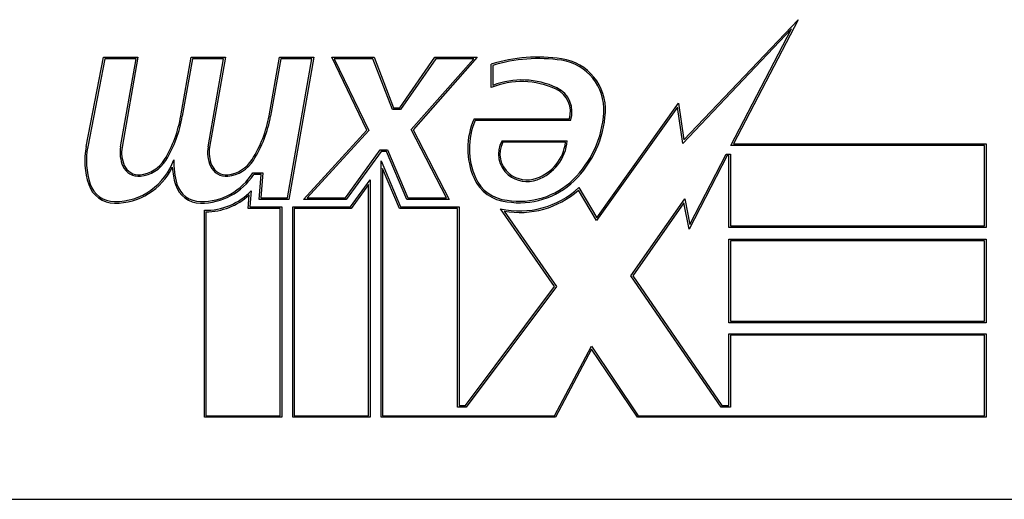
# Model space of a CAD drawing. Header units: inches. Extents: x 4 to 105, y 5 to 58.
# Tile 79 of 133: x 11.465 to 11.938, y 37.262 to 37.492. Entities that reach past the tile are written whole.
import ezdxf

# ---------------------------------------------------------------- set-up
doc = ezdxf.new("R2010")
doc.units = ezdxf.units.IN
doc.header["$MEASUREMENT"] = 0
doc.layers.add('Visible Edges(ANSI)', color=7, linetype='Continuous', lineweight=25)

msp = doc.modelspace()

# ---------------------------------------------------------------- linework, layer by layer
at = {"layer": 'Visible Edges(ANSI)'}
for p, q in [((11.78411386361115, 37.43399960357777), (11.83891656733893, 37.49174960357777)), ((11.83891656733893, 37.49174960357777), (11.80787775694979, 37.43212460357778)), ((11.83578717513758, 37.48736235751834), (11.78358756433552, 37.43235544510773)), ((11.80664179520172, 37.43137460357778), (11.83578717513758, 37.48736235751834)), ((11.49740567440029, 37.43090167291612), (11.50573446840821, 37.47374960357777)), ((11.50635272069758, 37.47299960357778), (11.49814189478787, 37.43075856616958)), ((11.50573446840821, 37.47374960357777), (11.52223446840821, 37.47374960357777)), ((11.52134065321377, 37.47299960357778), (11.50635272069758, 37.47299960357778)), ((11.51389177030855, 37.43075488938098), (11.52134065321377, 37.47299960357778)), ((11.52223446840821, 37.47374960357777), (11.51463036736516, 37.43062460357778)), ((11.54276538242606, 37.44562460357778), (11.54772457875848, 37.47374960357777)), ((11.54835390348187, 37.47299960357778), (11.54350492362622, 37.44549967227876)), ((11.54772457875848, 37.47374960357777), (11.56422457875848, 37.47374960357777)), ((11.56333076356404, 37.47299960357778), (11.54835390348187, 37.47299960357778)), ((11.55588187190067, 37.43075483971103), (11.56333076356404, 37.47299960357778)), ((11.56422457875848, 37.47374960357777), (11.55662047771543, 37.43062460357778)), ((11.58514038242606, 37.44562460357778), (11.59009957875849, 37.47374960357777)), ((11.59072890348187, 37.47299960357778), (11.58587898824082, 37.44549436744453)), ((11.59009957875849, 37.47374960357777), (11.60659957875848, 37.47374960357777)), ((11.60570576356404, 37.47299960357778), (11.59072890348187, 37.47299960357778)), ((11.59393593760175, 37.40624960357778), (11.60570576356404, 37.47299960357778)), ((11.60659957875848, 37.47374960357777), (11.59456526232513, 37.40549960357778)), ((11.63209957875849, 37.43864809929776), (11.61522457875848, 37.47374960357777)), ((11.61522457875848, 37.47374960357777), (11.63547457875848, 37.47374960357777)), ((11.6349594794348, 37.47299960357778), (11.61641730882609, 37.47299960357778)), ((11.61641730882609, 37.47299960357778), (11.63299543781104, 37.43851561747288)), ((11.6443344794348, 37.44862460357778), (11.6349594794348, 37.47299960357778)), ((11.63547457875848, 37.47374960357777), (11.64484957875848, 37.44937460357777)), ((11.64784957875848, 37.44937460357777), (11.66472457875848, 37.47374960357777)), ((11.66511754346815, 37.47299960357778), (11.64824254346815, 37.44862460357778)), ((11.65332280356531, 37.43898589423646), (11.68331338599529, 37.47299960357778)), ((11.68497457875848, 37.47374960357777), (11.65422457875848, 37.43887460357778)), ((11.66472457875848, 37.47374960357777), (11.68497457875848, 37.47374960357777)), ((11.68331338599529, 37.47299960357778), (11.66511754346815, 37.47299960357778)), ((11.69172457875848, 37.45912460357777), (11.69172457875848, 37.47037460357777)), ((11.69247457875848, 37.46982089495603), (11.69247457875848, 37.46023107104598)), ((11.64484957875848, 37.44937460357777), (11.64784957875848, 37.44937460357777)), ((11.78113918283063, 37.44977658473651), (11.74229587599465, 37.39532027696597)), ((11.74234957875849, 37.39668710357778), (11.78162025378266, 37.45174255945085)), ((11.78358756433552, 37.43235544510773), (11.78113918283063, 37.44977658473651)), ((11.78162025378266, 37.45174255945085), (11.78411386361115, 37.43399960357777)), ((11.64824254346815, 37.44862460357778), (11.6443344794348, 37.44862460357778)), ((11.68347457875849, 37.44412460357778), (11.72922457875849, 37.44412460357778)), ((11.72977188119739, 37.44337460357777), (11.68396684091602, 37.44337460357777)), ((11.60172457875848, 37.40549960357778), (11.63209957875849, 37.43864809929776)), ((11.63299543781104, 37.43851561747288), (11.60342908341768, 37.40624960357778)), ((11.67024268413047, 37.40624960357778), (11.65332280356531, 37.43898589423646)), ((11.65422457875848, 37.43887460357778), (11.67147457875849, 37.40549960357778)), ((11.69691287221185, 37.43362460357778), (11.72818076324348, 37.43362460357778)), ((11.72734957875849, 37.43287460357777), (11.69734957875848, 37.43287460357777)), ((11.92834957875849, 37.43137460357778), (11.80664179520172, 37.43137460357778)), ((11.80787775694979, 37.43212460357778), (11.92909957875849, 37.43212460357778)), ((11.92834957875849, 37.39274960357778), (11.92834957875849, 37.43137460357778)), ((11.92909957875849, 37.43212460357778), (11.92909957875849, 37.39199960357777)), ((11.62177907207, 37.40624960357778), (11.63846743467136, 37.42921916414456)), ((11.63884957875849, 37.42846916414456), (11.62216121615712, 37.40549960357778)), ((11.63846743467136, 37.42921916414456), (11.64197099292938, 37.42921916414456)), ((11.64147457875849, 37.42846916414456), (11.63884957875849, 37.42846916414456)), ((11.65122457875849, 37.40549960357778), (11.64147457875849, 37.42846916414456)), ((11.64197099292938, 37.42921916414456), (11.65172099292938, 37.40624960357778)), ((11.80494956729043, 37.42649960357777), (11.78659957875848, 37.39124960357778)), ((11.78692600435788, 37.39350092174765), (11.8044944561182, 37.42724960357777)), ((11.8044944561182, 37.42724960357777), (11.80647457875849, 37.42724960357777)), ((11.80572457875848, 37.42649960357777), (11.80494956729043, 37.42649960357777)), ((11.80572457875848, 37.39199960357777), (11.80572457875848, 37.42649960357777)), ((11.80647457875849, 37.42724960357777), (11.80647457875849, 37.39274960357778)), ((11.63884957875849, 37.30087460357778), (11.63884957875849, 37.42402321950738)), ((11.63884957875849, 37.42402321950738), (11.64822457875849, 37.40193710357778)), ((11.57736075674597, 37.41824960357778), (11.5822179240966, 37.41824960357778)), ((11.5813994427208, 37.41749960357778), (11.57777485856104, 37.41749960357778)), ((11.58034957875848, 37.40549960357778), (11.5813994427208, 37.41749960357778)), ((11.5822179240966, 37.41824960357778), (11.58116806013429, 37.40624960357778)), ((11.64772816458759, 37.40118710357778), (11.63959957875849, 37.42033685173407)), ((11.63959957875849, 37.42033685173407), (11.63959957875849, 37.30162460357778)), ((11.62419993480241, 37.40193710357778), (11.63359957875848, 37.41487460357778)), ((11.63284957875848, 37.41256634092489), (11.62458207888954, 37.40118710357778)), ((11.63284957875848, 37.30162460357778), (11.63284957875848, 37.41256634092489)), ((11.63359957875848, 37.41487460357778), (11.63359957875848, 37.30087460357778)), ((11.73367465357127, 37.41112460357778), (11.74234957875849, 37.39668710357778)), ((11.57503109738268, 37.40118710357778), (11.57559711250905, 37.40765668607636)), ((11.57652214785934, 37.40962460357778), (11.57584957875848, 37.40193710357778)), ((11.74229587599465, 37.39532027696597), (11.73350492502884, 37.40995087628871)), ((11.57584957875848, 37.40193710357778), (11.59122457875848, 37.40193710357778)), ((11.59456526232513, 37.40549960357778), (11.58034957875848, 37.40549960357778)), ((11.58116806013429, 37.40624960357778), (11.59393593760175, 37.40624960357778)), ((11.59122457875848, 37.40193710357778), (11.59122457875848, 37.30087460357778)), ((11.59647457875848, 37.30087460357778), (11.59647457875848, 37.40193710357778)), ((11.59647457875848, 37.40193710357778), (11.62419993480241, 37.40193710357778)), ((11.62216121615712, 37.40549960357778), (11.60172457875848, 37.40549960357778)), ((11.60342908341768, 37.40624960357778), (11.62177907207, 37.40624960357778)), ((11.64822457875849, 37.40193710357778), (11.67634957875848, 37.40193710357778)), ((11.67147457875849, 37.40549960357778), (11.65122457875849, 37.40549960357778)), ((11.65172099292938, 37.40624960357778), (11.67024268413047, 37.40624960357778)), ((11.67634957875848, 37.40193710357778), (11.67634957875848, 37.30649960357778)), ((11.75868678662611, 37.36875358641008), (11.78455522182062, 37.40569754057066)), ((11.78415613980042, 37.40382000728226), (11.75959957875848, 37.36874960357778)), ((11.78659957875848, 37.39124960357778), (11.78415613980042, 37.40382000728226)), ((11.78455522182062, 37.40569754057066), (11.78692600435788, 37.39350092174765)), ((11.55409957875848, 37.30087460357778), (11.55409957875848, 37.40024960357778)), ((11.55484957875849, 37.39949320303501), (11.55484957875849, 37.30162460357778)), ((11.59047457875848, 37.40118710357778), (11.57503109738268, 37.40118710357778)), ((11.59047457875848, 37.30162460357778), (11.59047457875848, 37.40118710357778)), ((11.62458207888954, 37.40118710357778), (11.59722457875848, 37.40118710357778)), ((11.59722457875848, 37.40118710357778), (11.59722457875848, 37.30162460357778)), ((11.67559957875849, 37.40118710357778), (11.64772816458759, 37.40118710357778)), ((11.67559957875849, 37.30574960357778), (11.67559957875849, 37.40118710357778)), ((11.72209957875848, 37.36368710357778), (11.69622457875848, 37.40099960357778)), ((11.69790851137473, 37.3998874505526), (11.72302356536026, 37.36367081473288)), ((11.80647457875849, 37.39274960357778), (11.92834957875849, 37.39274960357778)), ((11.92909957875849, 37.39199960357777), (11.80572457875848, 37.39199960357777)), ((11.80572457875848, 37.34624960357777), (11.80572457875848, 37.38637460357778)), ((11.80572457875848, 37.38637460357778), (11.92909957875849, 37.38637460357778)), ((11.92834957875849, 37.38562460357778), (11.80647457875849, 37.38562460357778)), ((11.80647457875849, 37.38562460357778), (11.80647457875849, 37.34699960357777)), ((11.92834957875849, 37.34699960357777), (11.92834957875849, 37.38562460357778)), ((11.92909957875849, 37.38637460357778), (11.92909957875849, 37.34624960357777)), ((11.80198822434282, 37.30574960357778), (11.75868678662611, 37.36875358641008)), ((11.75959957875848, 37.36874960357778), (11.80238281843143, 37.30649960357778)), ((11.67938016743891, 37.30649960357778), (11.72209957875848, 37.36368710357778)), ((11.72302356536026, 37.36367081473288), (11.67975606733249, 37.30574960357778)), ((11.92909957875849, 37.34624960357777), (11.80572457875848, 37.34624960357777)), ((11.80647457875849, 37.34699960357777), (11.92834957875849, 37.34699960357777)), ((11.80572457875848, 37.34099960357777), (11.92909957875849, 37.34099960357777)), ((11.80572457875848, 37.30649960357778), (11.80572457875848, 37.34099960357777)), ((11.92834957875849, 37.34024960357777), (11.80647457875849, 37.34024960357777)), ((11.80647457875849, 37.34024960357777), (11.80647457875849, 37.30574960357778)), ((11.92834957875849, 37.30162460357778), (11.92834957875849, 37.34024960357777)), ((11.92909957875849, 37.34099960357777), (11.92909957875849, 37.30087460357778)), ((11.72202393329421, 37.30162460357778), (11.7397551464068, 37.33497216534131)), ((11.73983135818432, 37.33351795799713), (11.72247457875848, 37.30087460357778)), ((11.7397551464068, 37.33497216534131), (11.76224836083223, 37.30162460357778)), ((11.76184957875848, 37.30087460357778), (11.73983135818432, 37.33351795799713)), ((11.67975606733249, 37.30574960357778), (11.67559957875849, 37.30574960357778)), ((11.67634957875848, 37.30649960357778), (11.67938016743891, 37.30649960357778)), ((11.80647457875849, 37.30574960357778), (11.80198822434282, 37.30574960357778)), ((11.80238281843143, 37.30649960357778), (11.80572457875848, 37.30649960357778)), ((11.59122457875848, 37.30087460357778), (11.55409957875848, 37.30087460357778)), ((11.55484957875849, 37.30162460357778), (11.59047457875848, 37.30162460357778)), ((11.63359957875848, 37.30087460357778), (11.59647457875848, 37.30087460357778)), ((11.59722457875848, 37.30162460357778), (11.63284957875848, 37.30162460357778)), ((11.72247457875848, 37.30087460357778), (11.63884957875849, 37.30087460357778)), ((11.63959957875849, 37.30162460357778), (11.72202393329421, 37.30162460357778)), ((11.92909957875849, 37.30087460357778), (11.76184957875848, 37.30087460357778)), ((11.76224836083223, 37.30162460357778), (11.92834957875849, 37.30162460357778)), ((10.97138109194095, 37.26150453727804), (12.46334562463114, 37.26150453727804))]:
    msp.add_line(p, q, dxfattribs=at)
for centre, radius, start, end in [((11.71433629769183, 37.39792928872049), 0.0758921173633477, 81.56051967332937, 107.3342500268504), ((11.71433629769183, 37.39792928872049), 0.0751421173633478, 81.56051967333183, 106.914138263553), ((11.72185475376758, 37.44860253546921), 0.0246641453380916, 356.5646481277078, 81.5605196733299), ((11.72185475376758, 37.44860253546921), 0.0239141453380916, 356.5646481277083, 81.5605196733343), ((11.70644248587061, 37.42369899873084), 0.0383613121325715, 64.67838193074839, 112.5609099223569), ((11.70644248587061, 37.42369899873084), 0.0391113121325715, 64.67838193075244, 110.9241758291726), ((11.71771719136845, 37.44752754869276), 0.0120000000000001, 343.5260870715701, 64.67838193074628), ((11.71771719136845, 37.44752754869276), 0.01275, 340.990726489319, 64.6783819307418), ((11.48538393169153, 37.45489200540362), 0.0581250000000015, 328.5584146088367, 350.8256547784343), ((11.48538393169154, 37.45489200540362), 0.0588750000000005, 328.5524139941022, 350.8203788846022), ((11.52789843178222, 37.45571790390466), 0.0581250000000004, 327.5992389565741, 349.9999999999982), ((11.52789843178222, 37.45571790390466), 0.0588750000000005, 327.5992389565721, 349.9999999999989), ((11.69680171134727, 37.45010647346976), 0.0490122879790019, 314.1684284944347, 356.5646481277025), ((11.69680171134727, 37.45010647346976), 0.0497622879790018, 314.168428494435, 356.5646481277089), ((11.71571585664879, 37.42987460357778), 0.0352499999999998, 156.1555299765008, 203.8444700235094), ((11.71571585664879, 37.42987460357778), 0.0345000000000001, 156.9643158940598, 203.8444700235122), ((11.5327442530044, 37.42403254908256), 0.0359999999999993, 169.0000000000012, 198.4747905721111), ((11.5327442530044, 37.42403254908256), 0.0352499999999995, 168.9999999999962, 198.4747905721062), ((11.52977142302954, 37.42795270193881), 0.0161249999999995, 169.9923848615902, 203.5487451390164), ((11.52977142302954, 37.42795270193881), 0.0153749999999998, 169.9922013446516, 203.5487451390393), ((11.57176189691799, 37.42795476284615), 0.0161250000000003, 170.00000000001, 203.5571231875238), ((11.57176189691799, 37.42795476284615), 0.0153749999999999, 170.0000000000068, 203.557123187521), ((11.70783373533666, 37.42717143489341), 0.0126849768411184, 149.4210399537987, 231.1651595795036), ((11.70783373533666, 37.42717143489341), 0.0119349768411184, 151.4547053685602, 231.165159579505), ((11.70650621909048, 37.43543475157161), 0.0209999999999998, 289.379683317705, 352.9975486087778), ((11.70650621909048, 37.43543475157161), 0.02175, 289.3796833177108, 355.2260256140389), ((11.51114666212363, 37.4343545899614), 0.0306961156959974, 269.6787964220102, 333.9507817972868), ((11.51114666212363, 37.4343545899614), 0.0299461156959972, 269.6787964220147, 340.8136019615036), ((11.52255224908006, 37.4248064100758), 0.0082500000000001, 203.5487451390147, 276.1026824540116), ((11.52255224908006, 37.4248064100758), 0.0075, 203.5487451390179, 276.1026824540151), ((11.52167518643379, 37.43300965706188), 0.0157500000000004, 276.1026824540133, 327.6083346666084), ((11.52167518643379, 37.43300965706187), 0.0165000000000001, 276.1026824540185, 327.6301097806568), ((11.57465287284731, 37.42314565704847), 0.0359999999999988, 183.6168955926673, 196.9927973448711), ((11.57465287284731, 37.42314565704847), 0.035250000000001, 177.7769051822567, 196.9927973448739), ((11.56454318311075, 37.42480741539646), 0.0082499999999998, 203.5571231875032, 276.0300094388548), ((11.56454318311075, 37.42480741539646), 0.0074999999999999, 203.5571231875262, 276.0300094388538), ((11.56367652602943, 37.43301176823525), 0.0157500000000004, 276.0300094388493, 327.5992389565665), ((11.56367652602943, 37.43301176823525), 0.0165000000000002, 276.0300094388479, 327.5992389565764), ((11.55249807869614, 37.433657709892), 0.0300000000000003, 269.4776463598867, 327.4113734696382), ((11.55249807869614, 37.433657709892), 0.0292500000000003, 269.4776463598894, 328.2123314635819), ((11.70085417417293, 37.423306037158), 0.0182514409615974, 203.844470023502, 265.1757350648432), ((11.70893270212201, 37.42853657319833), 0.0144374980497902, 231.1651595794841, 289.3796833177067), ((11.70893270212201, 37.42853657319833), 0.0136874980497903, 231.1651595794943, 289.3796833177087), ((11.51104815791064, 37.41678375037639), 0.013125, 198.4747905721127, 269.6787964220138), ((11.51104815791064, 37.41678375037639), 0.0123750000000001, 198.4747905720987, 269.6787964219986), ((11.5523400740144, 37.4163270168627), 0.0126685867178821, 196.9927973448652, 269.4776463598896), ((11.5523400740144, 37.4163270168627), 0.0119185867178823, 196.9927973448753, 269.4776463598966), ((11.70085417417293, 37.423306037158), 0.019001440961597, 203.8444700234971, 265.0801743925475), ((11.70544834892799, 37.4412051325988), 0.0412499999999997, 257.0790482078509, 313.1785421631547), ((11.70544834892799, 37.4412051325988), 0.0373526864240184, 260.4085415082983, 314.1684284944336), ((11.70544834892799, 37.4412051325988), 0.0366026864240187, 260.3604128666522, 314.1684284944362), ((11.55473033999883, 37.43024297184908), 0.0300000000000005, 268.7952459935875, 316.584902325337), ((11.55473033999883, 37.43024297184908), 0.03075, 270.2221754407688, 312.7338884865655), ((11.70544834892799, 37.4412051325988), 0.042, 259.6582009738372, 311.9139469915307)]:
    msp.add_arc(centre, radius, start, end, dxfattribs=at)

doc.saveas('drawing.dxf')
